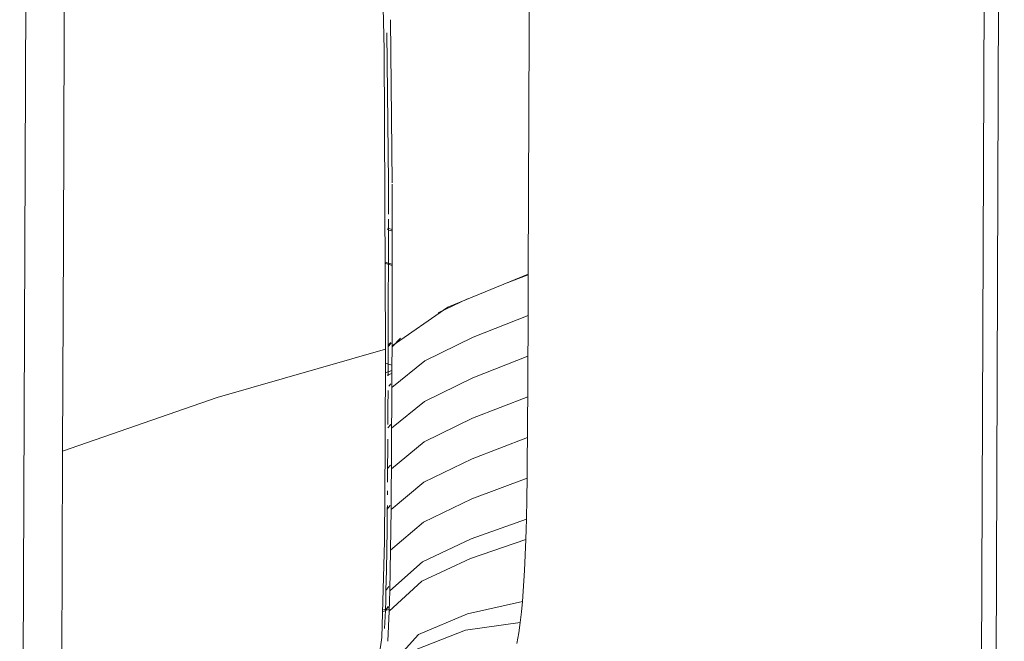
# Model space of a CAD drawing. Header units: millimetres. Extents: x 42289 to 77075, y 302 to 14468.
# Tile 12 of 41: x 45023 to 45274, y 4610 to 4768. Entities that reach past the tile are written whole.
import ezdxf

# ---------------------------------------------------------------- set-up
doc = ezdxf.new("R2010")
doc.units = ezdxf.units.MM
doc.layers.add('G-XREF-____-OTLN', color=8, linetype='Continuous', lineweight=9)
doc.layers.add('M-EQPM-____-OTLN', color=50, linetype='Continuous', lineweight=20)

# ---------------------------------------------------------------- blocks, each defined once
blk = doc.blocks.new('City Class FR - City Class F_iam-1595380-3D Вент копия 1')
at = {"layer": 'G-XREF-____-OTLN'}
for p, q in [((45271.43, 4477.81), (45274.04, 5136.06)), ((45270.35, 5132.79), (45267.74, 4474.53)), ((45025.93, 5039.94), (45023.32, 4381.69)), ((45118.17, 4726.19), (45117.71, 4767.66)), ((45118.13, 4684.76), (45118.18, 4725.88)), ((45117.25, 4716.99), (45117.17, 4684.86)), ((45116.93, 4714.32), (45118.21, 4713.94)), ((45118.24, 4714.29), (45116.94, 4714.67)), ((45118.15, 4705.47), (45116.31, 4706.01)), ((45118.15, 4705.19), (45116.31, 4705.73)), ((45152.83, 4702.82), (45147.48, 4700.78)), ((45137.35, 4696.67), (45129.87, 4693.12)), ((45120.29, 4686.7), (45118.13, 4684.48)), ((45117.17, 4684.86), (45117.83, 4685.59)), ((45117.17, 4684.57), (45117.9, 4685.4)), ((45118.11, 4679.81), (45116.48, 4680.29)), ((45118.1, 4678.45), (45116.47, 4677.83)), ((45116.89, 4677.24), (45118.1, 4677.7)), ((45117.32, 4674.46), (45117.85, 4675.05)), ((45117.07, 4663.87), (45117.79, 4664.71)), ((45033.24, 4401.39), (45034.25, 4657.91)), ((45117.01, 4653.52), (45116.99, 4650.06)), ((45117.01, 4653.52), (45117.72, 4654.37)), ((45116.97, 4647.78), (45116.96, 4646.79)), ((45116.94, 4644.09), (45116.93, 4643.17)), ((45116.93, 4643.17), (45117.64, 4644.05)), ((45116.59, 4622.49), (45117.3, 4623.47)), ((45116.43, 4617.33), (45117.14, 4618.38)), ((45115.72, 4617.05), (45117.42, 4617.69)), ((45115.73, 4617.46), (45117.43, 4618.11)), ((45116.43, 4617.33), (45116.24, 4612.8)), ((45117.03, 4609.53), (45117.4, 4617.22))]:
    blk.add_line(p, q, dxfattribs=at)
for points in [[(45154.3, 5075.37, 0), (45153.57, 4889.13, 0), (45152.83, 4702.89, 0)], [(45110.16, 5058.6, 0), (45105.73, 4980.41, 0), (45110.75, 4907.13, 0), (45114.38, 4834.77, 0), (45116.12, 4760.15, 0), (45116.5, 4683.91, 0)], [(45034.25, 4657.91, 0), (45034.47, 4711.12, 0), (45034.68, 4764.32, 0), (45034.89, 4817.52, 0), (45035.1, 4870.72, 0), (45035.31, 4923.92, 0), (45035.52, 4977.13, 0), (45035.73, 5030.33, 0)], [(45116.83, 4764.38, 0), (45117.22, 4726.3, 0), (45117.24, 4718.25, 0)], [(45118.13, 4684.76, 0), (45132.36, 4694.53, 0), (45152.83, 4702.95, 0)], [(45152.83, 4702.89, 0), (45152.81, 4697.68, 0), (45152.79, 4692.47, 0)], [(45152.79, 4692.47, 0), (45138.75, 4686.95, 0), (45126.51, 4680.92, 0), (45118.08, 4674.13, 0)], [(45152.79, 4692.47, 0), (45152.76, 4687.3, 0), (45152.74, 4682.13, 0)], [(45116.5, 4683.91, 0), (45073.59, 4671.54, 0), (45034.25, 4657.91, 0)], [(45102.59, 4561.3, 0), (45111.88, 4585.48, 0), (45115.54, 4610.47, 0), (45116.22, 4635.04, 0), (45116.4, 4659.49, 0), (45116.5, 4683.91, 0)], [(45117.17, 4684.57, 0), (45117.15, 4679.4, 0), (45117.14, 4677.1, 0)], [(45117.17, 4684.86, 0), (45117.17, 4684.71, 0), (45117.17, 4684.57, 0)], [(45118.08, 4674.13, 0), (45118.11, 4679.3, 0), (45118.13, 4684.48, 0)], [(45118.13, 4684.48, 0), (45118.13, 4684.62, 0), (45118.13, 4684.76, 0)], [(45152.74, 4682.13, 0), (45138.7, 4676.61, 0), (45126.43, 4670.59, 0), (45118.03, 4663.78, 0)], [(45152.74, 4682.13, 0), (45152.72, 4676.95, 0), (45152.69, 4671.77, 0)], [(45118.03, 4663.78, 0), (45118.06, 4668.95, 0), (45118.08, 4674.13, 0)], [(45117.12, 4673.38, 0), (45117.1, 4669.05, 0), (45117.07, 4664.68, 0)], [(45152.69, 4671.77, 0), (45138.64, 4666.28, 0), (45126.35, 4660.28, 0), (45117.98, 4653.43, 0)], [(45152.69, 4671.77, 0), (45152.66, 4666.6, 0), (45152.63, 4661.42, 0)], [(45117.98, 4653.43, 0), (45118.01, 4658.6, 0), (45118.03, 4663.78, 0)], [(45117.05, 4661, 0), (45117.04, 4658.7, 0), (45117.01, 4653.52, 0)], [(45152.63, 4661.42, 0), (45138.57, 4655.99, 0), (45126.26, 4650.01, 0), (45117.9, 4643.08, 0)], [(45152.63, 4661.42, 0), (45152.58, 4656.23, 0), (45152.53, 4651.05, 0)], [(45152.53, 4651.05, 0), (45138.46, 4645.75, 0), (45126.12, 4639.81, 0), (45117.77, 4632.73, 0)], [(45117.9, 4643.08, 0), (45117.94, 4648.25, 0), (45117.98, 4653.43, 0)], [(45152.53, 4651.05, 0), (45152.45, 4645.85, 0), (45152.35, 4640.65, 0)], [(45116.93, 4643.17, 0), (45116.88, 4638, 0), (45116.81, 4632.83, 0)], [(45117.77, 4632.73, 0), (45117.84, 4637.91, 0), (45117.9, 4643.08, 0)], [(45152.35, 4640.65, 0), (45138.29, 4635.62, 0), (45125.91, 4629.77, 0), (45117.56, 4622.39, 0)], [(45152.35, 4640.65, 0), (45152.29, 4638.04, 0), (45152.22, 4635.43, 0)], [(45152.22, 4635.43, 0), (45138.15, 4630.63, 0), (45125.75, 4624.86, 0), (45117.4, 4617.22, 0)], [(45152.22, 4635.43, 0), (45151.9, 4627.57, 0), (45151.36, 4619.65, 0)], [(45116.81, 4632.83, 0), (45116.71, 4627.66, 0), (45116.59, 4622.49, 0)], [(45117.56, 4622.39, 0), (45117.68, 4627.56, 0), (45117.77, 4632.73, 0)], [(45116.59, 4622.49, 0), (45116.52, 4619.91, 0), (45116.43, 4617.33, 0)], [(45117.4, 4617.22, 0), (45117.49, 4619.81, 0), (45117.56, 4622.39, 0)], [(45151.36, 4619.65, 0), (45137.32, 4616.5, 0), (45124.84, 4611.27, 0), (45116.39, 4601.81, 0)], [(45151.36, 4619.65, 0), (45151.1, 4617, 0), (45150.78, 4614.33, 0)], [(45150.78, 4614.33, 0), (45136.8, 4612.35, 0), (45124.26, 4607.46, 0), (45115.73, 4596.77, 0)], [(45150.78, 4614.33, 0), (45150.4, 4611.66, 0), (45149.95, 4608.98, 0)]]:
    blk.add_polyline3d(points, dxfattribs=at)
blk = doc.blocks.new('City Class FR - City Class 25 FR-1553726-3D Вент копия 1')
blk.add_blockref('City Class FR - City Class F_iam-1595380-3D Вент копия 1', (0, 0))

msp = doc.modelspace()

# ---------------------------------------------------------------- block references
at = {"layer": 'M-EQPM-____-OTLN'}
msp.add_blockref('City Class FR - City Class 25 FR-1553726-3D Вент копия 1', (0, 0), dxfattribs=at)

doc.saveas('drawing.dxf')
